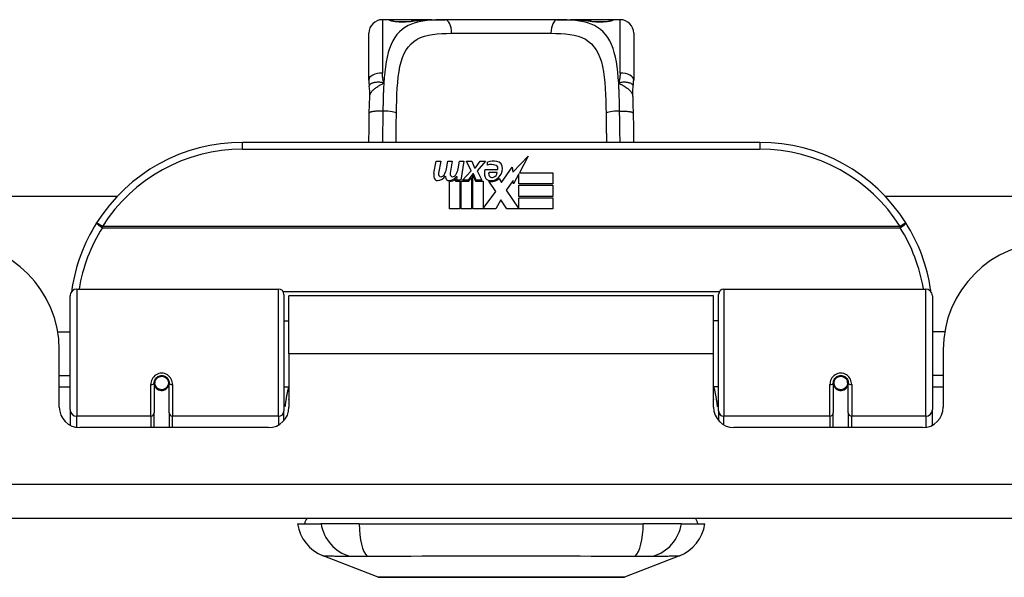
# Model space of a CAD drawing. Header units: inches. Extents: x 14 to 456, y 41 to 215.
# Tile 2 of 201: x 16.65 to 19.5, y 40.54 to 42.15. Entities that reach past the tile are written whole.
import ezdxf

# ---------------------------------------------------------------- set-up
doc = ezdxf.new("R2010")
doc.units = ezdxf.units.IN
doc.header["$MEASUREMENT"] = 0
doc.layers.add('Visible Edges(ANSI)', color=7, linetype='Continuous', lineweight=25)
doc.layers.add('Visible Tangent Edges(ANSI)', color=7, linetype='Continuous', lineweight=25)

msp = doc.modelspace()

# ---------------------------------------------------------------- linework, layer by layer
at = {"layer": 'Visible Edges(ANSI)'}
for p, q in [((17.7214, 42.1542), (17.7017, 42.1542)), ((17.8452, 42.1542), (17.7214, 42.1542)), ((17.8452, 42.1542), (17.8836, 42.1542)), ((18.2088, 42.1542), (17.8836, 42.1542)), ((18.2088, 42.1542), (18.2472, 42.1542)), ((18.371, 42.1542), (18.2472, 42.1542)), ((18.3907, 42.1542), (18.371, 42.1542)), ((17.6624, 41.9794), (17.6624, 42.1148)), ((18.4301, 42.1148), (18.4301, 41.9794)), ((18.7962, 41.7988), (17.2962, 41.7988)), ((18.0802, 41.7124), (18.1241, 41.7586)), ((18.1241, 41.7586), (18.0992, 41.7109)), ((17.8509, 41.7099), (17.8575, 41.7442)), ((17.8575, 41.7442), (17.8707, 41.7442)), ((17.8707, 41.7442), (17.8646, 41.7097)), ((17.8872, 41.7217), (17.8911, 41.7442)), ((17.8911, 41.7442), (17.9043, 41.7442)), ((17.9043, 41.7442), (17.8982, 41.7097)), ((17.9211, 41.7217), (17.925, 41.7442)), ((17.925, 41.7442), (17.9382, 41.7442)), ((17.9382, 41.7442), (17.9286, 41.6896)), ((17.9451, 41.7442), (17.9613, 41.7442)), ((17.9586, 41.7161), (17.9451, 41.7442)), ((17.9613, 41.7442), (17.9688, 41.7247)), ((17.9712, 41.7247), (17.9847, 41.7442)), ((18.0009, 41.7442), (17.9763, 41.7163)), ((17.9847, 41.7442), (18.0009, 41.7442)), ((18.0063, 41.7325), (18.0063, 41.7415)), ((17.9181, 41.6992), (17.9152, 41.6992)), ((17.9172, 41.6896), (17.9181, 41.6992)), ((17.9343, 41.6896), (17.9586, 41.7161)), ((17.964, 41.7079), (17.9507, 41.6896)), ((17.9661, 41.7079), (17.964, 41.7079)), ((17.964, 41.7044), (17.9715, 41.6867)), ((17.964, 41.6059), (17.964, 41.7044)), ((17.9739, 41.6896), (17.9661, 41.7079)), ((17.9688, 41.7247), (17.9712, 41.7247)), ((17.9763, 41.7163), (17.9901, 41.6896)), ((17.9997, 41.7205), (18.0363, 41.7205)), ((18.0348, 41.7115), (18.0108, 41.7115)), ((18.0468, 41.6825), (18.0782, 41.7266)), ((18.0782, 41.7266), (18.0802, 41.7124)), ((18.0975, 41.7076), (18.0822, 41.6782)), ((18.0975, 41.6788), (18.0975, 41.7076)), ((18.0992, 41.7109), (18.1962, 41.7109)), ((18.1962, 41.7109), (18.1962, 41.6788)), ((17.8962, 41.6059), (17.8962, 41.6854)), ((17.9142, 41.6929), (17.9136, 41.6867)), ((17.9136, 41.6867), (17.9259, 41.6867)), ((17.9286, 41.6896), (17.9172, 41.6896)), ((17.9259, 41.6867), (17.9259, 41.6059)), ((17.9301, 41.6867), (17.9523, 41.6867)), ((17.9301, 41.6059), (17.9301, 41.6867)), ((17.9507, 41.6896), (17.9343, 41.6896)), ((17.9523, 41.6867), (17.9598, 41.6971)), ((17.9598, 41.6971), (17.9598, 41.6059)), ((17.9715, 41.6867), (17.994, 41.6867)), ((17.9901, 41.6896), (17.9739, 41.6896)), ((17.994, 41.6867), (17.994, 41.6071)), ((18.0306, 41.6561), (18.0099, 41.686)), ((18.0399, 41.6941), (18.0468, 41.6825)), ((18.0803, 41.6882), (18.0606, 41.6602)), ((18.0822, 41.6782), (18.0803, 41.6882)), ((18.1962, 41.6788), (18.0975, 41.6788)), ((18.0975, 41.6743), (18.1962, 41.6743)), ((18.0975, 41.6422), (18.0975, 41.6743)), ((18.1962, 41.6743), (18.1962, 41.6422)), ((15.413, 41.6433), (16.9338, 41.6433)), ((17.994, 41.6071), (18.0306, 41.6561)), ((18.0606, 41.6602), (18.0975, 41.6065)), ((18.1962, 41.6422), (18.0975, 41.6422)), ((19.1586, 41.6433), (30.0348, 41.6433)), ((18.0448, 41.632), (18.0309, 41.6059)), ((18.0624, 41.6059), (18.0448, 41.632)), ((18.0975, 41.638), (18.1962, 41.638)), ((18.0975, 41.6065), (18.0975, 41.638)), ((18.1962, 41.638), (18.1962, 41.6059)), ((17.9259, 41.6059), (17.8962, 41.6059)), ((17.9598, 41.6059), (17.9301, 41.6059)), ((18.0309, 41.6059), (17.964, 41.6059)), ((18.1962, 41.6059), (18.0624, 41.6059)), ((16.8159, 41.3738), (17.4006, 41.3738)), ((17.4163, 41.358), (17.4163, 41.0204)), ((18.6761, 41.0204), (18.6761, 41.358)), ((18.6919, 41.3738), (19.2765, 41.3738)), ((16.7962, 41.0242), (16.7962, 41.3541)), ((17.4307, 41.1863), (17.4307, 41.3543)), ((18.6617, 41.3543), (17.4307, 41.3543)), ((18.6617, 41.1863), (18.6617, 41.3543)), ((19.2962, 41.3541), (19.2962, 41.0242)), ((17.4163, 41.2818), (17.4307, 41.2818)), ((18.6761, 41.2818), (18.6617, 41.2818)), ((16.7609, 41.2493), (16.7962, 41.2493)), ((19.3316, 41.2493), (19.2962, 41.2493)), ((16.7652, 41.0313), (16.7652, 41.1973)), ((17.4307, 41.1863), (17.4307, 41.0313)), ((18.6617, 41.0313), (18.6617, 41.1863)), ((19.3272, 41.1973), (19.3272, 41.0313)), ((16.7652, 41.1233), (16.7962, 41.1233)), ((17.0403, 41.1016), (17.0403, 41.0147)), ((17.041, 41.1069), (17.0429, 41.1065)), ((17.0423, 41.1066), (17.0423, 41.1016)), ((17.0836, 41.0147), (17.0836, 41.1016)), ((19.0088, 41.1016), (19.0088, 41.0147)), ((19.0515, 41.1069), (19.0495, 41.1065)), ((19.0502, 41.1016), (19.0502, 41.1066)), ((19.0521, 41.0147), (19.0521, 41.1016)), ((19.3272, 41.1233), (19.2962, 41.1233)), ((16.7962, 41.0898), (16.7652, 41.0898)), ((17.0424, 41.0993), (17.0404, 41.0993)), ((17.0462, 41.0898), (17.0438, 41.0898)), ((17.0801, 41.0898), (17.0777, 41.0898)), ((17.0814, 41.0986), (17.0836, 41.0981)), ((17.4163, 41.0908), (17.4307, 41.0908)), ((18.6761, 41.0908), (18.6617, 41.0908)), ((19.011, 41.0986), (19.0088, 41.0981)), ((19.0147, 41.0898), (19.0123, 41.0898)), ((19.0486, 41.0898), (19.0462, 41.0898)), ((19.05, 41.0993), (19.052, 41.0993)), ((19.3272, 41.0898), (19.2962, 41.0898)), ((16.7962, 41.0242), (16.7962, 40.9794)), ((17.0403, 40.9723), (17.0403, 41.0147)), ((17.0836, 41.0147), (17.0836, 40.9723)), ((17.4163, 40.9927), (17.4163, 41.0204)), ((18.6761, 41.0204), (18.6761, 40.9927)), ((19.0088, 40.9723), (19.0088, 41.0147)), ((19.0521, 41.0147), (19.0521, 40.9723)), ((19.2962, 40.9794), (19.2962, 41.0242)), ((17.3717, 40.9723), (16.8243, 40.9723)), ((19.2682, 40.9723), (18.7208, 40.9723)), ((61.5002, 40.7093), (13.8952, 40.7093)), ((17.4557, 40.6935), (17.5237, 40.6935)), ((17.6345, 40.6935), (17.5237, 40.6935)), ((17.6345, 40.6935), (18.458, 40.6935)), ((18.5687, 40.6935), (18.458, 40.6935)), ((18.5687, 40.6935), (18.6368, 40.6935)), ((17.6893, 40.539), (17.5296, 40.6011)), ((18.5628, 40.6011), (18.4031, 40.539))]:
    msp.add_line(p, q, dxfattribs=at)
at = {"layer": 'Visible Edges(ANSI)', "flags": 128}
for points in [[(17.7294, 42.1516), (17.73, 42.1515), (17.7316, 42.1511), (17.7369, 42.1501), (17.7441, 42.1493), (17.7524, 42.1486), (17.7615, 42.1485), (17.7704, 42.1487), (17.7787, 42.1494), (17.7856, 42.1503)], [(17.7856, 42.1503), (17.7998, 42.1521), (17.8145, 42.1533), (17.8297, 42.154), (17.8452, 42.1542)], [(18.2472, 42.1542), (18.2627, 42.154), (18.2779, 42.1533), (18.2926, 42.1521), (18.3069, 42.1503)], [(18.3069, 42.1503), (18.3138, 42.1494), (18.3221, 42.1487), (18.331, 42.1485), (18.34, 42.1486), (18.3484, 42.1493), (18.3556, 42.1501), (18.3608, 42.1511), (18.3624, 42.1515), (18.3631, 42.1516)], [(17.6624, 41.9794), (17.6624, 41.9787), (17.6624, 41.978), (17.6624, 41.9773), (17.6624, 41.9766), (17.6624, 41.9759), (17.6624, 41.9752), (17.6625, 41.9744), (17.6625, 41.9737), (17.6625, 41.973), (17.6626, 41.9723), (17.6626, 41.9716), (17.6627, 41.9709), (17.6627, 41.9701), (17.6628, 41.9694), (17.6629, 41.9687), (17.6629, 41.968), (17.663, 41.9673), (17.6631, 41.9665), (17.6631, 41.9658), (17.6632, 41.9651), (17.6633, 41.9644), (17.6634, 41.9637), (17.6635, 41.9629), (17.6636, 41.9622)], [(17.6652, 41.9319), (17.6651, 41.9471), (17.6636, 41.9622)], [(18.4273, 41.9319), (18.4273, 41.9471), (18.4288, 41.9622)], [(18.4288, 41.9622), (18.4289, 41.9629), (18.429, 41.9637), (18.4291, 41.9644), (18.4292, 41.9651), (18.4293, 41.9658), (18.4294, 41.9665), (18.4295, 41.9673), (18.4295, 41.968), (18.4296, 41.9687), (18.4297, 41.9694), (18.4297, 41.9701), (18.4298, 41.9709), (18.4298, 41.9716), (18.4299, 41.9723), (18.4299, 41.973), (18.4299, 41.9737), (18.43, 41.9744), (18.43, 41.9752), (18.43, 41.9759), (18.43, 41.9766), (18.4301, 41.9773), (18.4301, 41.978), (18.4301, 41.9787), (18.4301, 41.9794)], [(17.6638, 41.8838), (17.6643, 41.9081), (17.6652, 41.9319)], [(18.4273, 41.9319), (18.4281, 41.9081), (18.4286, 41.8838)], [(17.6626, 41.7988), (17.6631, 41.841), (17.6638, 41.8838)], [(18.4286, 41.8838), (18.4293, 41.841), (18.4299, 41.7988)], [(16.8017, 41.3728), (16.8017, 41.3725), (16.8017, 41.3723), (16.8016, 41.372), (16.8016, 41.3718), (16.8015, 41.3715), (16.8015, 41.3713), (16.8015, 41.371), (16.8014, 41.3708), (16.8014, 41.3705), (16.8014, 41.3703), (16.8013, 41.37), (16.8013, 41.3698), (16.8013, 41.3695), (16.8012, 41.3693), (16.8012, 41.369), (16.8011, 41.3688), (16.8011, 41.3685), (16.8011, 41.3683), (16.801, 41.368), (16.801, 41.3678), (16.801, 41.3675), (16.8009, 41.3673), (16.8009, 41.367), (16.8009, 41.3668)], [(19.2916, 41.3668), (19.2915, 41.367), (19.2915, 41.3673), (19.2915, 41.3675), (19.2914, 41.3678), (19.2914, 41.368), (19.2914, 41.3683), (19.2913, 41.3685), (19.2913, 41.3688), (19.2913, 41.369), (19.2912, 41.3693), (19.2912, 41.3695), (19.2912, 41.3698), (19.2911, 41.37), (19.2911, 41.3703), (19.291, 41.3705), (19.291, 41.3708), (19.291, 41.371), (19.2909, 41.3713), (19.2909, 41.3715), (19.2909, 41.3718), (19.2908, 41.372), (19.2908, 41.3723), (19.2908, 41.3725), (19.2907, 41.3728)], [(17.0403, 41.1016), (17.0405, 41.1042), (17.041, 41.1069), (17.0418, 41.1095), (17.0429, 41.112), (17.0444, 41.1143), (17.0463, 41.1165), (17.0484, 41.1185), (17.0508, 41.1201), (17.0534, 41.1215), (17.0562, 41.1225), (17.059, 41.1231), (17.062, 41.1233), (17.065, 41.1231), (17.0678, 41.1224), (17.0706, 41.1214), (17.0732, 41.1201), (17.0756, 41.1184), (17.0777, 41.1165), (17.0795, 41.1143), (17.081, 41.1119), (17.0821, 41.1094), (17.083, 41.1069), (17.0835, 41.1042), (17.0836, 41.1016)], [(19.0088, 41.1016), (19.009, 41.1042), (19.0095, 41.1068), (19.0103, 41.1094), (19.0115, 41.1119), (19.0129, 41.1143), (19.0147, 41.1165), (19.0168, 41.1184), (19.0192, 41.1201), (19.0218, 41.1214), (19.0246, 41.1224), (19.0275, 41.1231), (19.0304, 41.1233), (19.0334, 41.1231), (19.0363, 41.1225), (19.0391, 41.1215), (19.0417, 41.1201), (19.0441, 41.1185), (19.0462, 41.1165), (19.048, 41.1143), (19.0495, 41.1119), (19.0507, 41.1094), (19.0515, 41.1069), (19.052, 41.1042), (19.0521, 41.1016)], [(17.4302, 41.0533), (17.4302, 41.0534), (17.4303, 41.0534), (17.4303, 41.0535), (17.4303, 41.0535), (17.4303, 41.0536), (17.4303, 41.0536), (17.4304, 41.0537), (17.4304, 41.0537), (17.4304, 41.0538), (17.4304, 41.0538), (17.4305, 41.0539), (17.4305, 41.0539), (17.4305, 41.054), (17.4305, 41.054), (17.4305, 41.0541), (17.4306, 41.0542), (17.4306, 41.0542), (17.4306, 41.0543), (17.4306, 41.0543), (17.4306, 41.0544), (17.4307, 41.0544), (17.4307, 41.0545), (17.4307, 41.0545), (17.4307, 41.0546)], [(18.6617, 41.0546), (18.6617, 41.0545), (18.6618, 41.0545), (18.6618, 41.0544), (18.6618, 41.0544), (18.6618, 41.0543), (18.6618, 41.0543), (18.6619, 41.0542), (18.6619, 41.0542), (18.6619, 41.0541), (18.6619, 41.054), (18.662, 41.054), (18.662, 41.0539), (18.662, 41.0539), (18.662, 41.0538), (18.662, 41.0538), (18.6621, 41.0537), (18.6621, 41.0537), (18.6621, 41.0536), (18.6621, 41.0536), (18.6621, 41.0535), (18.6622, 41.0535), (18.6622, 41.0534), (18.6622, 41.0534), (18.6622, 41.0533)], [(17.6911, 40.5387), (17.6915, 40.5387), (17.6928, 40.5387), (17.695, 40.5387), (17.6979, 40.5387), (17.7017, 40.5386), (17.7064, 40.5386), (17.7118, 40.5386), (17.7181, 40.5386), (17.7252, 40.5386), (17.7331, 40.5386), (17.7416, 40.5385), (17.7509, 40.5385), (17.7609, 40.5385), (17.7716, 40.5385), (17.783, 40.5385), (17.7949, 40.5385), (17.8075, 40.5385), (17.8207, 40.5385), (17.8344, 40.5385), (17.8486, 40.5385), (17.8633, 40.5385), (17.8784, 40.5386), (17.894, 40.5386), (17.91, 40.5386), (17.9263, 40.5386), (17.9429, 40.5386), (17.9598, 40.5386), (17.9768, 40.5387), (17.994, 40.5387), (18.0112, 40.5387), (18.0286, 40.5387), (18.0461, 40.5387), (18.0636, 40.5387), (18.0811, 40.5387), (18.0984, 40.5387), (18.1156, 40.5387), (18.1326, 40.5386), (18.1494, 40.5386), (18.1659, 40.5386), (18.1823, 40.5386), (18.1983, 40.5386), (18.2139, 40.5386), (18.2292, 40.5385), (18.2439, 40.5385), (18.2581, 40.5385), (18.2718, 40.5385), (18.285, 40.5385), (18.2976, 40.5385), (18.3095, 40.5385), (18.3209, 40.5385), (18.3315, 40.5385), (18.3415, 40.5385), (18.3508, 40.5385), (18.3594, 40.5386), (18.3672, 40.5386), (18.3743, 40.5386), (18.3806, 40.5386), (18.3861, 40.5386), (18.3907, 40.5386), (18.3945, 40.5387), (18.3975, 40.5387), (18.3996, 40.5387), (18.4009, 40.5387), (18.4013, 40.5387)]]:
    msp.add_lwpolyline(points, dxfattribs=at)
at = {"layer": 'Visible Edges(ANSI)'}
for centre in [(17.062, 41.1016), (19.0305, 41.1016)]:
    msp.add_circle(centre, 0.0197, dxfattribs=at)
for centre, radius, start, end in [((17.7017, 42.1148), 0.0394, 90, 180), ((17.7214, 42.1345), 0.0197, 56.88, 90), ((18.371, 42.1345), 0.0197, 90, 123.12), ((18.3907, 42.1148), 0.0394, 0, 90), ((17.2962, 41.2988), 0.5, 90, 147.7623), ((18.7962, 41.2988), 0.5, 32.2377, 90), ((18.0244, 41.6835), 0.0607, 81.5605, 107.3343), ((18.0181, 41.7041), 0.0307, 64.6784, 112.5609), ((18.0271, 41.7232), 0.0096, 343.5261, 64.6784), ((18.0304, 41.724), 0.0197, 356.5646, 81.5605), ((17.8791, 41.7044), 0.0288, 169, 198.4748), ((17.8619, 41.7126), 0.0246, 269.6788, 333.9508), ((17.8768, 41.7075), 0.0123, 169.9922, 203.5487), ((17.871, 41.705), 0.006, 203.5487, 276.1027), ((17.8703, 41.7116), 0.0126, 276.1027, 327.6083), ((17.8413, 41.7291), 0.0465, 328.5584, 350.8257), ((17.9127, 41.7037), 0.0288, 183.6169, 196.9928), ((17.8949, 41.7121), 0.024, 269.4776, 327.4114), ((17.9104, 41.7075), 0.0123, 170, 203.5571), ((17.9046, 41.705), 0.006, 203.5571, 276.03), ((17.9039, 41.7116), 0.0126, 276.03, 327.5992), ((17.8753, 41.7297), 0.0465, 327.5992, 350), ((18.0255, 41.7091), 0.0282, 156.1555, 203.8445), ((18.0192, 41.7069), 0.00955, 151.4547, 231.1652), ((18.0201, 41.708), 0.0109, 231.1652, 289.3797), ((18.0181, 41.7135), 0.0168, 289.3797, 352.9975), ((18.0104, 41.7253), 0.0398, 314.1684, 356.5646), ((17.8618, 41.6986), 0.0105, 198.4748, 269.6788), ((17.8948, 41.6982), 0.0101, 196.9928, 269.4776), ((17.8967, 41.7094), 0.024, 268.7952, 316.5849), ((18.0136, 41.7038), 0.0152, 203.8445, 265.0802), ((18.0173, 41.7181), 0.033, 257.079, 313.1785), ((18.0173, 41.7181), 0.0299, 260.4085, 314.1684), ((17.2962, 41.2988), 0.5, 147.7623, 171.4919), ((18.7962, 41.2988), 0.5, 8.5081, 32.2377), ((16.4532, 41.1973), 0.312, 0, 90), ((19.6392, 41.1973), 0.312, 90, 180), ((16.8159, 41.3541), 0.0197, 90, 180), ((17.4006, 41.358), 0.0157, 0, 90), ((18.6919, 41.358), 0.0157, 90, 180), ((19.2765, 41.3541), 0.0197, 0, 90), ((17.062, 41.1016), 0.0217, 180, 350.853), ((19.0305, 41.1016), 0.0217, 189.147, 0), ((16.8243, 41.0313), 0.0591, 180, 270), ((17.3717, 41.0313), 0.0591, 270, 0), ((18.7208, 41.0313), 0.0591, 180, 270), ((19.2682, 41.0313), 0.0591, 270, 0), ((17.5147, 40.6857), 0.0394, 143.1301, 168.463), ((18.5777, 40.6857), 0.0394, 11.537, 36.8699), ((17.5725, 40.7112), 0.1181, 188.6009, 248.7495), ((18.52, 40.7112), 0.1181, 291.2505, 351.3991), ((17.6911, 40.5436), 0.00492, 248.7495, 269.7912), ((18.4013, 40.5436), 0.00492, 270.2088, 291.2505)]:
    msp.add_arc(centre, radius, start, end, dxfattribs=at)
at = {"layer": 'Visible Tangent Edges(ANSI)'}
for p, q in [((17.7017, 42.1542), (17.7017, 41.9994)), ((17.7214, 42.1535), (17.7214, 42.1542)), ((18.371, 42.1542), (18.371, 42.1535)), ((18.3907, 41.9994), (18.3907, 42.1542)), ((17.9022, 42.1148), (18.1903, 42.1148)), ((17.2962, 41.7791), (17.2962, 41.7988)), ((18.7962, 41.7988), (18.7962, 41.7791)), ((17.2962, 41.7791), (18.7962, 41.7791)), ((16.89, 41.555), (16.8733, 41.5655)), ((19.2191, 41.5655), (19.2025, 41.555)), ((19.2025, 41.555), (16.89, 41.555)), ((16.89, 41.5513), (16.89, 41.555)), ((16.89, 41.5513), (19.2025, 41.5513)), ((19.2025, 41.555), (19.2025, 41.5513)), ((16.8159, 41.3738), (16.8159, 41.0052)), ((17.4006, 41.0052), (17.4006, 41.3738)), ((18.6784, 41.3661), (17.4141, 41.3661)), ((18.6919, 41.3738), (18.6919, 41.0052)), ((19.2765, 41.0052), (19.2765, 41.3738)), ((18.6617, 41.1863), (17.4307, 41.1863)), ((17.0305, 41.0052), (17.0305, 41.0969)), ((17.0935, 41.0969), (17.0935, 41.0052)), ((18.999, 41.0052), (18.999, 41.0969)), ((19.062, 41.0969), (19.062, 41.0052)), ((16.8159, 40.9729), (16.8159, 41.0052)), ((17.0305, 41.0052), (16.8159, 41.0052)), ((17.0305, 41.0052), (17.0305, 40.9723)), ((17.4006, 41.0052), (17.0935, 41.0052)), ((17.0935, 40.9723), (17.0935, 41.0052)), ((17.4006, 41.0052), (17.4006, 40.9798)), ((18.6919, 40.9798), (18.6919, 41.0052)), ((18.999, 41.0052), (18.6919, 41.0052)), ((18.999, 41.0052), (18.999, 40.9723)), ((19.2765, 41.0052), (19.062, 41.0052)), ((19.062, 40.9723), (19.062, 41.0052)), ((19.2765, 41.0052), (19.2765, 40.9729)), ((13.8952, 40.8083), (61.5002, 40.8083))]:
    msp.add_line(p, q, dxfattribs=at)
at = {"layer": 'Visible Tangent Edges(ANSI)', "flags": 128}
for points in [[(17.8836, 42.1542), (17.8699, 42.154), (17.8566, 42.1536), (17.8436, 42.1528), (17.8311, 42.1516), (17.819, 42.1499), (17.8075, 42.1477), (17.7965, 42.1448), (17.786, 42.1413), (17.7762, 42.137), (17.7671, 42.1319), (17.7587, 42.1259), (17.7509, 42.119), (17.7439, 42.1111), (17.7375, 42.1024), (17.7319, 42.0928), (17.7268, 42.0823), (17.7224, 42.0709), (17.7185, 42.0587), (17.7153, 42.0457), (17.7126, 42.0319), (17.7103, 42.0175), (17.7085, 42.0024), (17.707, 41.9868), (17.7059, 41.9706)], [(17.7214, 42.1535), (17.7216, 42.1533), (17.7222, 42.1529), (17.7231, 42.1525), (17.7244, 42.1521), (17.7261, 42.1517), (17.7281, 42.1512), (17.7304, 42.1507), (17.7329, 42.1503), (17.7358, 42.1498), (17.7389, 42.1494), (17.7422, 42.149), (17.7457, 42.1487), (17.7494, 42.1484), (17.7531, 42.1482), (17.757, 42.1481), (17.7608, 42.1481), (17.7647, 42.1481), (17.7685, 42.1482), (17.7723, 42.1485), (17.7759, 42.1487), (17.7794, 42.149), (17.7827, 42.1494), (17.7858, 42.1498), (17.7886, 42.1503)], [(17.7886, 42.1503), (17.7908, 42.1506), (17.793, 42.151), (17.7952, 42.1513), (17.7974, 42.1516), (17.7996, 42.1518), (17.8018, 42.1521), (17.8041, 42.1523), (17.8064, 42.1526), (17.8087, 42.1528), (17.811, 42.153), (17.8134, 42.1531), (17.8157, 42.1533), (17.8181, 42.1535), (17.8205, 42.1536), (17.8229, 42.1537), (17.8253, 42.1538), (17.8278, 42.1539), (17.8302, 42.154), (17.8327, 42.154), (17.8352, 42.1541), (17.8377, 42.1541), (17.8402, 42.1541), (17.8427, 42.1542), (17.8452, 42.1542)], [(18.3866, 41.9706), (18.3854, 41.9868), (18.3839, 42.0024), (18.3821, 42.0174), (18.3799, 42.0319), (18.3772, 42.0456), (18.374, 42.0587), (18.3702, 42.0709), (18.3657, 42.0822), (18.3606, 42.0927), (18.3549, 42.1023), (18.3485, 42.1111), (18.3415, 42.1189), (18.3337, 42.1258), (18.3253, 42.1319), (18.3162, 42.137), (18.3064, 42.1413), (18.296, 42.1448), (18.2851, 42.1477), (18.2735, 42.15), (18.2615, 42.1516), (18.2489, 42.1528), (18.2359, 42.1536), (18.2226, 42.154), (18.2088, 42.1542)], [(18.2472, 42.1542), (18.2497, 42.1542), (18.2523, 42.1541), (18.2548, 42.1541), (18.2573, 42.1541), (18.2598, 42.154), (18.2622, 42.154), (18.2647, 42.1539), (18.2671, 42.1538), (18.2695, 42.1537), (18.2719, 42.1536), (18.2743, 42.1535), (18.2767, 42.1533), (18.2791, 42.1531), (18.2814, 42.153), (18.2837, 42.1528), (18.286, 42.1526), (18.2883, 42.1523), (18.2906, 42.1521), (18.2928, 42.1518), (18.2951, 42.1516), (18.2973, 42.1513), (18.2995, 42.151), (18.3017, 42.1506), (18.3038, 42.1503)], [(18.3038, 42.1503), (18.3067, 42.1498), (18.3098, 42.1494), (18.3131, 42.149), (18.3166, 42.1487), (18.3202, 42.1484), (18.324, 42.1482), (18.3278, 42.1481), (18.3317, 42.1481), (18.3356, 42.1481), (18.3394, 42.1482), (18.3431, 42.1484), (18.3468, 42.1487), (18.3503, 42.149), (18.3536, 42.1494), (18.3567, 42.1498), (18.3596, 42.1503), (18.3621, 42.1507), (18.3644, 42.1512), (18.3664, 42.1517), (18.368, 42.1521), (18.3693, 42.1525), (18.3702, 42.1529), (18.3708, 42.1533), (18.371, 42.1535)], [(17.7424, 41.8832), (17.7427, 41.9017), (17.7432, 41.92), (17.7439, 41.938), (17.7448, 41.9554), (17.7461, 41.9722), (17.7478, 41.9883), (17.75, 42.0037), (17.7527, 42.0183), (17.7562, 42.032), (17.7603, 42.0446), (17.7653, 42.0561), (17.771, 42.0666), (17.7775, 42.076), (17.7849, 42.0843), (17.7932, 42.0914), (17.8024, 42.0973), (17.8125, 42.1022), (17.8233, 42.1061), (17.835, 42.1092), (17.8473, 42.1114), (17.8602, 42.113), (17.8737, 42.1141), (17.8877, 42.1146), (17.9022, 42.1148)], [(18.1903, 42.1148), (18.2048, 42.1146), (18.2188, 42.1141), (18.2324, 42.1131), (18.2453, 42.1115), (18.2576, 42.1092), (18.2692, 42.1061), (18.28, 42.1022), (18.2901, 42.0973), (18.2992, 42.0913), (18.3075, 42.0841), (18.3149, 42.0759), (18.3215, 42.0665), (18.3273, 42.056), (18.3322, 42.0444), (18.3364, 42.0318), (18.3398, 42.0181), (18.3425, 42.0035), (18.3447, 41.988), (18.3464, 41.9719), (18.3477, 41.9551), (18.3487, 41.9377), (18.3493, 41.9199), (18.3498, 41.9017), (18.3501, 41.8832)], [(17.7059, 41.9706), (17.7055, 41.9718), (17.7052, 41.973), (17.7049, 41.9742), (17.7046, 41.9754), (17.7043, 41.9766), (17.704, 41.9778), (17.7038, 41.979), (17.7035, 41.9803), (17.7033, 41.9815), (17.7031, 41.9827), (17.7029, 41.9839), (17.7027, 41.9851), (17.7026, 41.9863), (17.7024, 41.9875), (17.7023, 41.9887), (17.7022, 41.9899), (17.7021, 41.9911), (17.702, 41.9923), (17.7019, 41.9935), (17.7018, 41.9947), (17.7018, 41.9959), (17.7018, 41.9971), (17.7017, 41.9983), (17.7017, 41.9994)], [(18.3907, 41.9994), (18.3907, 41.9983), (18.3907, 41.9971), (18.3906, 41.9959), (18.3906, 41.9947), (18.3905, 41.9935), (18.3905, 41.9923), (18.3904, 41.9911), (18.3903, 41.9899), (18.3901, 41.9887), (18.39, 41.9875), (18.3899, 41.9863), (18.3897, 41.9851), (18.3895, 41.9839), (18.3893, 41.9827), (18.3891, 41.9815), (18.3889, 41.9803), (18.3887, 41.979), (18.3884, 41.9778), (18.3881, 41.9766), (18.3879, 41.9754), (18.3876, 41.9742), (18.3872, 41.973), (18.3869, 41.9718), (18.3866, 41.9706)], [(17.7059, 41.9706), (17.7029, 41.9714), (17.6999, 41.972), (17.697, 41.9724), (17.6942, 41.9727), (17.6915, 41.9728), (17.6889, 41.9728), (17.6863, 41.9727), (17.6838, 41.9725), (17.6815, 41.9723), (17.6792, 41.9719), (17.6771, 41.9715), (17.6751, 41.971), (17.6732, 41.9705), (17.6715, 41.9699), (17.6699, 41.9692), (17.6685, 41.9685), (17.6673, 41.9678), (17.6662, 41.967), (17.6653, 41.9663), (17.6646, 41.9655), (17.6641, 41.9647), (17.6638, 41.9638), (17.6636, 41.963), (17.6636, 41.9622)], [(17.6652, 41.9319), (17.6653, 41.9337), (17.6657, 41.9355), (17.6662, 41.9373), (17.6668, 41.9391), (17.6676, 41.9409), (17.6686, 41.9426), (17.6697, 41.9444), (17.671, 41.9461), (17.6725, 41.9478), (17.674, 41.9495), (17.6757, 41.9512), (17.6775, 41.9528), (17.6795, 41.9544), (17.6815, 41.956), (17.6837, 41.9576), (17.6859, 41.9591), (17.6882, 41.9606), (17.6906, 41.9621), (17.6931, 41.9636), (17.6956, 41.965), (17.6981, 41.9664), (17.7007, 41.9678), (17.7033, 41.9692), (17.7059, 41.9706)], [(17.7059, 41.9706), (17.7057, 41.9674), (17.7055, 41.9642), (17.7053, 41.9609), (17.7051, 41.9576), (17.705, 41.9543), (17.7048, 41.951), (17.7047, 41.9477), (17.7045, 41.9443), (17.7044, 41.941), (17.7043, 41.9376), (17.7042, 41.9342), (17.7041, 41.9308), (17.704, 41.9274), (17.7039, 41.924), (17.7038, 41.9206), (17.7037, 41.9172), (17.7036, 41.9137), (17.7035, 41.9103), (17.7035, 41.9068), (17.7034, 41.9034), (17.7033, 41.8999), (17.7033, 41.8965), (17.7032, 41.893), (17.7032, 41.8895)], [(18.4288, 41.9622), (18.4288, 41.963), (18.4287, 41.9638), (18.4283, 41.9647), (18.4278, 41.9655), (18.4271, 41.9663), (18.4262, 41.967), (18.4252, 41.9678), (18.4239, 41.9685), (18.4225, 41.9692), (18.4209, 41.9699), (18.4192, 41.9705), (18.4174, 41.971), (18.4154, 41.9715), (18.4132, 41.9719), (18.411, 41.9723), (18.4086, 41.9725), (18.4062, 41.9727), (18.4036, 41.9728), (18.401, 41.9728), (18.3982, 41.9727), (18.3954, 41.9724), (18.3925, 41.972), (18.3896, 41.9714), (18.3866, 41.9706)], [(18.3866, 41.9706), (18.3892, 41.9692), (18.3918, 41.9678), (18.3944, 41.9664), (18.3969, 41.965), (18.3994, 41.9636), (18.4018, 41.9621), (18.4042, 41.9606), (18.4065, 41.9591), (18.4088, 41.9576), (18.4109, 41.956), (18.413, 41.9544), (18.4149, 41.9528), (18.4167, 41.9512), (18.4184, 41.9495), (18.42, 41.9478), (18.4214, 41.9461), (18.4227, 41.9444), (18.4238, 41.9426), (18.4248, 41.9409), (18.4256, 41.9391), (18.4263, 41.9373), (18.4268, 41.9355), (18.4271, 41.9337), (18.4273, 41.9319)], [(18.3893, 41.8895), (18.3892, 41.893), (18.3892, 41.8965), (18.3891, 41.9), (18.389, 41.9034), (18.389, 41.9069), (18.3889, 41.9104), (18.3888, 41.9138), (18.3888, 41.9172), (18.3887, 41.9207), (18.3886, 41.9241), (18.3885, 41.9275), (18.3884, 41.9309), (18.3883, 41.9343), (18.3882, 41.9377), (18.388, 41.941), (18.3879, 41.9444), (18.3878, 41.9477), (18.3876, 41.951), (18.3875, 41.9543), (18.3873, 41.9576), (18.3871, 41.9609), (18.387, 41.9642), (18.3868, 41.9674), (18.3866, 41.9706)], [(17.7032, 41.8895), (17.7009, 41.8895), (17.6985, 41.8895), (17.6962, 41.8895), (17.6938, 41.8895), (17.6913, 41.8894), (17.6889, 41.8893), (17.6865, 41.8892), (17.6842, 41.889), (17.6819, 41.8888), (17.6797, 41.8886), (17.6776, 41.8884), (17.6756, 41.8881), (17.6737, 41.8878), (17.672, 41.8875), (17.6704, 41.8872), (17.669, 41.8868), (17.6678, 41.8865), (17.6667, 41.8861), (17.6658, 41.8857), (17.6651, 41.8853), (17.6645, 41.885), (17.6641, 41.8846), (17.6639, 41.8842), (17.6638, 41.8838)], [(17.7032, 41.8895), (17.7031, 41.8857), (17.7031, 41.8818), (17.703, 41.878), (17.7029, 41.8742), (17.7029, 41.8703), (17.7028, 41.8665), (17.7027, 41.8627), (17.7027, 41.8589), (17.7026, 41.8551), (17.7025, 41.8513), (17.7025, 41.8475), (17.7024, 41.8437), (17.7023, 41.8399), (17.7023, 41.8362), (17.7022, 41.8324), (17.7022, 41.8286), (17.7021, 41.8249), (17.702, 41.8211), (17.702, 41.8174), (17.702, 41.8137), (17.7019, 41.8099), (17.7019, 41.8062), (17.7018, 41.8025), (17.7018, 41.7988)], [(17.7413, 41.7988), (17.7413, 41.8023), (17.7413, 41.8057), (17.7414, 41.8092), (17.7414, 41.8127), (17.7415, 41.8162), (17.7415, 41.8197), (17.7415, 41.8231), (17.7416, 41.8266), (17.7416, 41.8301), (17.7417, 41.8337), (17.7417, 41.8372), (17.7418, 41.8407), (17.7418, 41.8442), (17.7419, 41.8477), (17.7419, 41.8513), (17.742, 41.8548), (17.742, 41.8583), (17.7421, 41.8619), (17.7421, 41.8654), (17.7422, 41.869), (17.7422, 41.8725), (17.7423, 41.8761), (17.7423, 41.8797), (17.7424, 41.8832)], [(18.3501, 41.8832), (18.3501, 41.8797), (18.3501, 41.8761), (18.3502, 41.8726), (18.3502, 41.869), (18.3503, 41.8655), (18.3503, 41.8619), (18.3504, 41.8584), (18.3504, 41.8548), (18.3505, 41.8513), (18.3505, 41.8478), (18.3506, 41.8443), (18.3506, 41.8407), (18.3507, 41.8372), (18.3507, 41.8337), (18.3508, 41.8302), (18.3508, 41.8267), (18.3509, 41.8232), (18.3509, 41.8197), (18.351, 41.8162), (18.351, 41.8127), (18.3511, 41.8092), (18.3511, 41.8057), (18.3511, 41.8022), (18.3512, 41.7988)], [(18.3893, 41.8895), (18.3916, 41.8895), (18.3939, 41.8895), (18.3963, 41.8895), (18.3987, 41.8895), (18.4011, 41.8894), (18.4035, 41.8893), (18.4059, 41.8892), (18.4082, 41.889), (18.4105, 41.8888), (18.4127, 41.8886), (18.4148, 41.8884), (18.4168, 41.8881), (18.4187, 41.8878), (18.4204, 41.8875), (18.422, 41.8872), (18.4234, 41.8868), (18.4247, 41.8865), (18.4257, 41.8861), (18.4266, 41.8857), (18.4274, 41.8853), (18.4279, 41.885), (18.4283, 41.8846), (18.4285, 41.8842), (18.4286, 41.8838)], [(18.3906, 41.7988), (18.3906, 41.8025), (18.3906, 41.8062), (18.3905, 41.8099), (18.3905, 41.8137), (18.3904, 41.8174), (18.3904, 41.8212), (18.3903, 41.8249), (18.3903, 41.8287), (18.3902, 41.8324), (18.3902, 41.8362), (18.3901, 41.84), (18.39, 41.8438), (18.39, 41.8476), (18.3899, 41.8514), (18.3898, 41.8552), (18.3898, 41.859), (18.3897, 41.8628), (18.3896, 41.8666), (18.3896, 41.8704), (18.3895, 41.8742), (18.3894, 41.878), (18.3894, 41.8819), (18.3893, 41.8857), (18.3893, 41.8895)], [(17.0935, 41.0969), (17.0932, 41.1009), (17.0925, 41.105), (17.0913, 41.1089), (17.0896, 41.1128), (17.0875, 41.1164), (17.0849, 41.1197), (17.0818, 41.1227), (17.0784, 41.1253), (17.0746, 41.1273), (17.0705, 41.1289), (17.0663, 41.1298), (17.062, 41.1302), (17.0577, 41.1298), (17.0535, 41.1289), (17.0495, 41.1274), (17.0457, 41.1253), (17.0422, 41.1228), (17.0391, 41.1198), (17.0365, 41.1164), (17.0343, 41.1128), (17.0326, 41.109), (17.0314, 41.105), (17.0307, 41.1009), (17.0305, 41.0969)], [(19.062, 41.0969), (19.0617, 41.1009), (19.061, 41.105), (19.0598, 41.109), (19.0582, 41.1128), (19.056, 41.1164), (19.0533, 41.1198), (19.0503, 41.1228), (19.0468, 41.1254), (19.043, 41.1274), (19.0389, 41.1289), (19.0347, 41.1298), (19.0304, 41.1302), (19.0261, 41.1298), (19.0219, 41.1289), (19.0179, 41.1274), (19.0141, 41.1253), (19.0106, 41.1227), (19.0076, 41.1197), (19.0049, 41.1164), (19.0028, 41.1128), (19.0011, 41.1089), (18.9999, 41.105), (18.9992, 41.1009), (18.999, 41.0969)], [(17.43, 41.0908), (17.4293, 41.0885), (17.4287, 41.0861), (17.4281, 41.0837), (17.4276, 41.0813), (17.427, 41.0789), (17.4265, 41.0765), (17.426, 41.0741), (17.4254, 41.0717), (17.4249, 41.0693), (17.4245, 41.0669), (17.424, 41.0645), (17.4235, 41.062), (17.4231, 41.0596), (17.4227, 41.0572), (17.4223, 41.0547), (17.4219, 41.0523), (17.4215, 41.0498), (17.4211, 41.0474), (17.4208, 41.0449), (17.4204, 41.0425), (17.4201, 41.04), (17.4198, 41.0375), (17.4195, 41.035), (17.4192, 41.0326)], [(18.6732, 41.0326), (18.673, 41.035), (18.6727, 41.0375), (18.6723, 41.04), (18.672, 41.0425), (18.6717, 41.0449), (18.6713, 41.0474), (18.671, 41.0498), (18.6706, 41.0523), (18.6702, 41.0547), (18.6698, 41.0572), (18.6693, 41.0596), (18.6689, 41.062), (18.6684, 41.0645), (18.668, 41.0669), (18.6675, 41.0693), (18.667, 41.0717), (18.6665, 41.0741), (18.666, 41.0765), (18.6654, 41.0789), (18.6649, 41.0813), (18.6643, 41.0837), (18.6637, 41.0861), (18.6631, 41.0885), (18.6625, 41.0908)], [(17.5296, 40.6011), (17.5298, 40.6011), (17.5302, 40.6011), (17.5309, 40.6011), (17.5318, 40.601), (17.5331, 40.601), (17.5345, 40.6009), (17.5363, 40.6009), (17.5383, 40.6008), (17.5406, 40.6007), (17.5431, 40.6006), (17.5459, 40.6006), (17.549, 40.6005), (17.5523, 40.6004), (17.5558, 40.6003), (17.5596, 40.6002), (17.5636, 40.6001), (17.5679, 40.6001), (17.5724, 40.6), (17.5771, 40.5999), (17.582, 40.5999), (17.5871, 40.5998), (17.5925, 40.5998), (17.5981, 40.5997), (17.6063, 40.5996)], [(17.6063, 40.5996), (17.6076, 40.5996), (17.6091, 40.5996), (17.6106, 40.5997), (17.6122, 40.5997), (17.6138, 40.5997), (17.6156, 40.5997), (17.6174, 40.5997), (17.6192, 40.5997), (17.6212, 40.5997), (17.6232, 40.5998), (17.6253, 40.5998), (17.6274, 40.5998), (17.6296, 40.5998), (17.6319, 40.5998), (17.6342, 40.5997), (17.6366, 40.5997), (17.6391, 40.5997), (17.6416, 40.5997), (17.6441, 40.5997), (17.6467, 40.5997), (17.6494, 40.5997), (17.6521, 40.5996), (17.6548, 40.5996), (17.6576, 40.5996)], [(17.6576, 40.5996), (17.6912, 40.5998), (17.7222, 40.5999), (17.7536, 40.6), (17.7852, 40.6001), (17.8172, 40.6003), (17.8494, 40.6005), (17.8818, 40.6006), (17.9144, 40.6008), (17.9471, 40.6009), (17.98, 40.601), (18.013, 40.6011), (18.046, 40.6011), (18.0791, 40.6011), (18.1121, 40.601), (18.1449, 40.6009), (18.1777, 40.6008), (18.2103, 40.6006), (18.2428, 40.6005), (18.275, 40.6003), (18.3071, 40.6001), (18.3388, 40.6), (18.3702, 40.5999), (18.4013, 40.5998), (18.4348, 40.5996)], [(18.4348, 40.5996), (18.4376, 40.5996), (18.4403, 40.5996), (18.443, 40.5997), (18.4457, 40.5997), (18.4483, 40.5997), (18.4508, 40.5997), (18.4533, 40.5997), (18.4558, 40.5997), (18.4582, 40.5997), (18.4605, 40.5998), (18.4628, 40.5998), (18.465, 40.5998), (18.4671, 40.5998), (18.4692, 40.5998), (18.4712, 40.5997), (18.4732, 40.5997), (18.4751, 40.5997), (18.4769, 40.5997), (18.4786, 40.5997), (18.4803, 40.5997), (18.4819, 40.5997), (18.4834, 40.5996), (18.4848, 40.5996), (18.4862, 40.5996)], [(18.4862, 40.5996), (18.4944, 40.5997), (18.4999, 40.5998), (18.5053, 40.5998), (18.5105, 40.5999), (18.5154, 40.5999), (18.5201, 40.6), (18.5246, 40.6001), (18.5288, 40.6001), (18.5328, 40.6002), (18.5366, 40.6003), (18.5402, 40.6004), (18.5435, 40.6005), (18.5465, 40.6006), (18.5493, 40.6006), (18.5518, 40.6007), (18.5541, 40.6008), (18.5561, 40.6009), (18.5579, 40.6009), (18.5594, 40.601), (18.5606, 40.601), (18.5616, 40.6011), (18.5623, 40.6011), (18.5627, 40.6011), (18.5628, 40.6011)], [(17.7716, 40.5386), (17.7652, 40.5387), (17.759, 40.5387), (17.753, 40.5387), (17.7473, 40.5387), (17.7418, 40.5387), (17.7366, 40.5388), (17.7316, 40.5388), (17.7269, 40.5388), (17.7224, 40.5388), (17.7182, 40.5388), (17.7143, 40.5389), (17.7106, 40.5389), (17.7072, 40.5389), (17.7042, 40.5389), (17.7014, 40.5389), (17.6988, 40.5389), (17.6966, 40.539), (17.6947, 40.539), (17.6931, 40.539), (17.6917, 40.539), (17.6907, 40.539), (17.69, 40.539), (17.6895, 40.539), (17.6894, 40.539)], [(17.8187, 40.5386), (17.8165, 40.5386), (17.8144, 40.5386), (17.8123, 40.5386), (17.8102, 40.5386), (17.8082, 40.5386), (17.8061, 40.5386), (17.8041, 40.5386), (17.802, 40.5386), (17.8, 40.5386), (17.798, 40.5386), (17.796, 40.5386), (17.7941, 40.5386), (17.7921, 40.5386), (17.7902, 40.5386), (17.7882, 40.5386), (17.7863, 40.5386), (17.7844, 40.5386), (17.7826, 40.5386), (17.7807, 40.5386), (17.7788, 40.5386), (17.777, 40.5386), (17.7752, 40.5386), (17.7734, 40.5386), (17.7716, 40.5386)], [(18.2738, 40.5386), (18.2577, 40.5387), (18.2408, 40.5387), (18.2232, 40.5388), (18.2051, 40.5388), (18.1864, 40.5388), (18.1672, 40.5389), (18.1476, 40.5389), (18.1278, 40.5389), (18.1076, 40.539), (18.0873, 40.539), (18.0667, 40.539), (18.0461, 40.539), (18.0255, 40.539), (18.005, 40.539), (17.9847, 40.539), (17.9646, 40.5389), (17.9446, 40.5389), (17.925, 40.5389), (17.9058, 40.5388), (17.8871, 40.5388), (17.8691, 40.5388), (17.8516, 40.5387), (17.8348, 40.5387), (17.8187, 40.5386)], [(18.3208, 40.5386), (18.3191, 40.5386), (18.3173, 40.5386), (18.3154, 40.5386), (18.3136, 40.5386), (18.3118, 40.5386), (18.3099, 40.5386), (18.308, 40.5386), (18.3061, 40.5386), (18.3042, 40.5386), (18.3023, 40.5386), (18.3003, 40.5386), (18.2984, 40.5386), (18.2964, 40.5386), (18.2944, 40.5386), (18.2924, 40.5386), (18.2904, 40.5386), (18.2884, 40.5386), (18.2863, 40.5386), (18.2843, 40.5386), (18.2822, 40.5386), (18.2801, 40.5386), (18.278, 40.5386), (18.2759, 40.5386), (18.2738, 40.5386)], [(18.4031, 40.539), (18.4029, 40.539), (18.4025, 40.539), (18.4018, 40.539), (18.4007, 40.539), (18.3994, 40.539), (18.3977, 40.539), (18.3958, 40.539), (18.3935, 40.5389), (18.391, 40.5389), (18.3882, 40.5389), (18.3851, 40.5389), (18.3818, 40.5389), (18.3781, 40.5389), (18.3742, 40.5388), (18.37, 40.5388), (18.3656, 40.5388), (18.3608, 40.5388), (18.3559, 40.5388), (18.3506, 40.5387), (18.3451, 40.5387), (18.3394, 40.5387), (18.3335, 40.5387), (18.3273, 40.5387), (18.3208, 40.5386)]]:
    msp.add_lwpolyline(points, dxfattribs=at)
at = {"layer": 'Visible Tangent Edges(ANSI)'}
for centre, start, end in [((17.2962, 41.2988), 90, 147.7623), ((18.7962, 41.2988), 32.2377, 90), ((17.2962, 41.295), 147.7623, 170.5651), ((18.7962, 41.295), 9.4349, 32.2377)]:
    msp.add_arc(centre, 0.4803, start, end, dxfattribs=at)
for centre, major_axis, ratio, start_param, end_param in [((17.7214, 42.1339), (0.0197, 0), 0.998051, 1.091081, 1.570796), ((17.7886, 42.1308), (-0.0031, 0.0194), 0.702907, 6.061108, 6.283185), ((17.8836, 42.1148), (0, 0.0394), 0.472046, 4.712389, 6.283185), ((18.2088, 42.1148), (0, 0.0394), 0.472046, 0, 1.570796), ((18.3038, 42.1308), (0.0031, 0.0194), 0.702907, 0, 0.222077), ((18.371, 42.1339), (0.0197, 0), 0.998051, 1.570796, 2.050029), ((17.7017, 41.9794), (-0.0394, 0), 0.508749, 4.712389, 6.283185), ((18.3907, 41.9794), (0.0394, 0), 0.508749, 0, 1.570796), ((17.7032, 41.8832), (0.0394, -0.0006), 0.159697, 0.093172, 1.573179), ((18.3893, 41.8832), (-0.0394, -0.0006), 0.159697, 4.710006, 6.190013), ((16.89, 41.555), (-0.0167, 0.0105), 0.161367, 0, 1.672214), ((19.2025, 41.555), (0.0167, 0.0105), 0.161367, 4.610972, 6.283185), ((16.8212, 41.3698), (-0.0195, 0.0029), 0.187781, 0, 0.58509), ((19.2713, 41.3698), (0.0195, 0.0029), 0.187781, 5.698095, 6.283185), ((17.0305, 41.1016), (0.00984, 0), 0.476565, 4.712389, 6.283185), ((17.0935, 41.1016), (-0.00984, 0), 0.476565, 0, 1.570796), ((18.999, 41.1016), (0.00984, 0), 0.476565, 4.712389, 6.283185), ((19.062, 41.1016), (-0.00984, 0), 0.476565, 0, 1.570796), ((16.8159, 41.0242), (-0.0197, 0), 0.965926, 0, 1.570796), ((17.0305, 41.0147), (0.00984, 0), 0.965926, 4.712389, 6.283185), ((17.0935, 41.0147), (-0.00984, 0), 0.965926, 0, 1.570796), ((17.4006, 41.0204), (0.0157, 0), 0.965926, 4.712389, 6.283185), ((18.6919, 41.0204), (-0.0157, 0), 0.965926, 0, 1.570796), ((18.999, 41.0147), (0.00984, 0), 0.965926, 4.712389, 6.283185), ((19.062, 41.0147), (-0.00984, 0), 0.965926, 0, 1.570796), ((19.2765, 41.0242), (0.0197, 0), 0.965926, 4.712389, 6.283185), ((17.634, 40.7135), (0.0158, -0.117), 0.948273, 4.754759, 5.892029), ((17.6719, 40.7135), (-0.0053, -0.118), 0.314585, 4.896593, 6.033863), ((18.4205, 40.7135), (0.0053, -0.118), 0.314585, 0.249322, 1.386592), ((18.4585, 40.7135), (-0.0158, -0.117), 0.948273, 0.391156, 1.528426)]:
    msp.add_ellipse(centre, major_axis=major_axis, ratio=ratio, start_param=start_param, end_param=end_param, dxfattribs=at)

doc.saveas('drawing.dxf')
